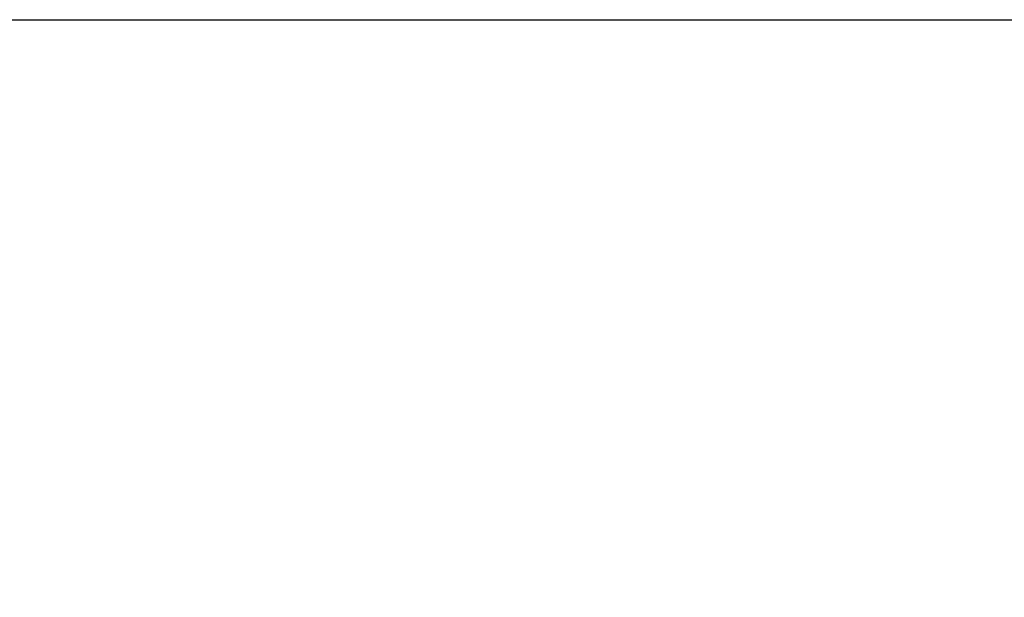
# Model space of a CAD drawing. Header units: millimetres. Extents: x 2698 to 3057, y -367 to -114.
# Tile 55 of 63: x 2965 to 3024, y -237 to -202. Entities that reach past the tile are written whole.
import ezdxf

# ---------------------------------------------------------------- set-up
doc = ezdxf.new("R2010")
doc.units = ezdxf.units.MM
doc.styles.get("Standard").update_dxf_attribs({"font": '仿宋_GB2312.ttf', "width": 0.8})
doc.dimstyles.new('副本ISO-10', dxfattribs={"dimtxt": 4, "dimasz": 2.5, "dimexe": 2, "dimexo": 0.625, "dimgap": 1.5, "dimtad": 1, "dimdsep": 46, "dimtxsty": 'Standard', "dimcen": 2.5, "dimadec": 0, "dimazin": 0, "dimtfac": 1, "dimtmove": 0, "dimatfit": 3, "dimfxl": 0, "dimarcsym": 0})

# ---------------------------------------------------------------- blocks, each defined once
blk = doc.blocks.new('*D69')
at = {"color": 0, "lineweight": -2}
for p, q in [((2903.759, -202.321), (3043.116, -202.321)), ((3041.116, -204.821), (3041.116, -268.545)), ((3017.178, -271.045), (3043.116, -271.045))]:
    blk.add_line(p, q, dxfattribs=at)
at = {"color": 0, "lineweight": 9}
for points in [[(3040.699, -204.821), (3041.533, -204.821), (3041.116, -202.321)], [(3040.699, -268.545), (3041.533, -268.545), (3041.116, -271.045)]]:
    blk.add_solid(points, dxfattribs=at)
at = {"layer": 'Defpoints', "color": 0, "lineweight": 9}
for p in [(2903.134, -202.321), (3016.553, -271.045), (3041.116, -271.045)]:
    blk.add_point(p, dxfattribs=at)
at = {"color": 0, "lineweight": 9, "insert": (3037.616, -236.683), "char_height": 4, "attachment_point": 5, "rotation": 90}
blk.add_mtext('2r+14', dxfattribs=at)

msp = doc.modelspace()

# ---------------------------------------------------------------- dimensions: what is measured, and where the dimension line sits
at = {"color": 5, "lineweight": 9}
dim = msp.add_linear_dim(base=(3041.116, -271.045), p1=(2903.134, -202.321), p2=(3016.553, -271.045), angle=90, text='2r+14', dimstyle='副本ISO-10', dxfattribs=at)
dim.commit()
dim.dimension.update_dxf_attribs({"geometry": '*D69', "text_midpoint": (3037.616, -236.683)})

doc.saveas('drawing.dxf')
